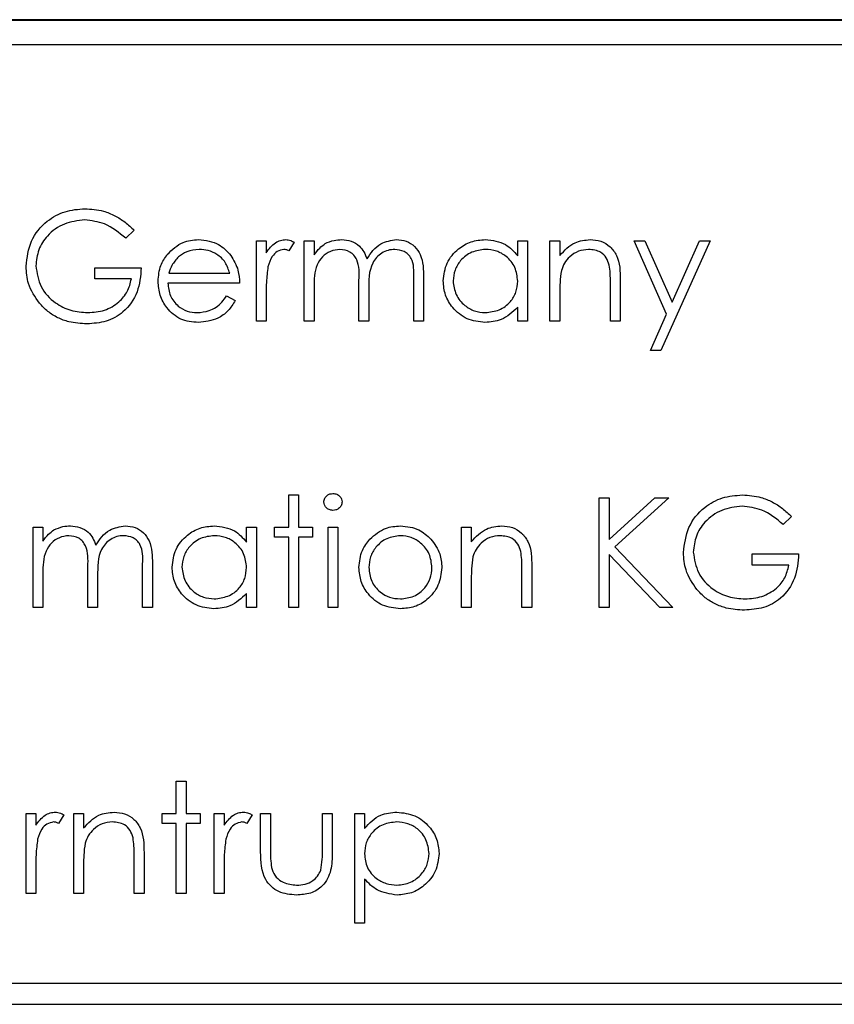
# Model space of a CAD drawing. Header units: millimetres. Extents: x 5 to 418, y 2 to 292.
# Tile 24 of 51: x 64.78 to 67.41, y 218.25 to 221.42. Entities that reach past the tile are written whole.
import ezdxf

# ---------------------------------------------------------------- set-up
doc = ezdxf.new("R2010")
doc.units = ezdxf.units.MM

msp = doc.modelspace()

# ---------------------------------------------------------------- linework, layer by layer
at = {"color": 7, "linetype": 'Continuous', "lineweight": 25}
for p, q in [((79.0788, 221.4187), (62.2455, 221.4187)), ((79.0788, 221.4164), (62.2455, 221.4164)), ((78.9978, 221.3377), (62.3311, 221.3377)), ((65.1525, 220.7413), (65.1254, 220.7156)), ((65.546, 220.7065), (65.5777, 220.7065)), ((65.546, 220.4487), (65.546, 220.7065)), ((65.5777, 220.7065), (65.5777, 220.6686)), ((65.6998, 220.7065), (65.7315, 220.7065)), ((65.6998, 220.4487), (65.6998, 220.7065)), ((65.7315, 220.7065), (65.7315, 220.6617)), ((66.3873, 220.6588), (66.3873, 220.7065)), ((66.3873, 220.7065), (66.4189, 220.7065)), ((66.4189, 220.7065), (66.4189, 220.4487)), ((66.4913, 220.7065), (66.523, 220.7065)), ((66.4913, 220.4487), (66.4913, 220.7065)), ((66.523, 220.7065), (66.523, 220.66)), ((66.7627, 220.7065), (66.7968, 220.7065)), ((66.8669, 220.4707), (66.7627, 220.7065)), ((66.7968, 220.7065), (66.8841, 220.5091)), ((67.0069, 220.7065), (66.8486, 220.3537)), ((66.8841, 220.5091), (66.9727, 220.7065)), ((66.9727, 220.7065), (67.0069, 220.7065)), ((65.6681, 220.7022), (65.6508, 220.6748)), ((65.0259, 220.6206), (65.1752, 220.6206)), ((65.0259, 220.5844), (65.0259, 220.6206)), ((65.1435, 220.5844), (65.0259, 220.5844)), ((65.2644, 220.6025), (65.4601, 220.6025)), ((65.8762, 220.4487), (65.8762, 220.5798)), ((66.0526, 220.4487), (66.0526, 220.5885)), ((66.0842, 220.5884), (66.0842, 220.4487)), ((66.7174, 220.5804), (66.7174, 220.4487)), ((65.4918, 220.5708), (65.2611, 220.5708)), ((65.7315, 220.5572), (65.7315, 220.4487)), ((65.9079, 220.549), (65.9079, 220.4487)), ((66.6858, 220.4487), (66.6858, 220.57)), ((65.4501, 220.5301), (65.4782, 220.5154)), ((65.5777, 220.5354), (65.5777, 220.4487)), ((66.523, 220.5419), (66.523, 220.4487)), ((66.3873, 220.4487), (66.3873, 220.4933)), ((66.8144, 220.3537), (66.8669, 220.4707)), ((65.5777, 220.4487), (65.546, 220.4487)), ((65.7315, 220.4487), (65.6998, 220.4487)), ((65.9079, 220.4487), (65.8762, 220.4487)), ((66.0842, 220.4487), (66.0526, 220.4487)), ((66.4189, 220.4487), (66.3873, 220.4487)), ((66.523, 220.4487), (66.4913, 220.4487)), ((66.7174, 220.4487), (66.6858, 220.4487)), ((66.8486, 220.3537), (66.8144, 220.3537)), ((65.6501, 219.8892), (65.6817, 219.8892)), ((65.6501, 219.7852), (65.6501, 219.8892)), ((65.6817, 219.8892), (65.6817, 219.7852)), ((66.6496, 219.8802), (66.6813, 219.8802)), ((66.6496, 219.5274), (66.6496, 219.8802)), ((66.6813, 219.7459), (66.8283, 219.8802)), ((66.6813, 219.8802), (66.6813, 219.7459)), ((66.8735, 219.8802), (66.7001, 219.7219)), ((66.8283, 219.8802), (66.8735, 219.8802)), ((67.2692, 219.82), (67.2421, 219.7943)), ((64.8269, 219.7852), (64.8586, 219.7852)), ((64.8269, 219.5274), (64.8269, 219.7852)), ((64.8586, 219.7852), (64.8586, 219.7404)), ((65.5144, 219.7375), (65.5144, 219.7852)), ((65.5144, 219.7852), (65.546, 219.7852)), ((65.546, 219.7852), (65.546, 219.5274)), ((65.6048, 219.7852), (65.6501, 219.7852)), ((65.6048, 219.7536), (65.6048, 219.7852)), ((65.6817, 219.7852), (65.7269, 219.7852)), ((65.7269, 219.7852), (65.7269, 219.7536)), ((65.7767, 219.7852), (65.8084, 219.7852)), ((65.7767, 219.5274), (65.7767, 219.7852)), ((65.8084, 219.7852), (65.8084, 219.5274)), ((66.2064, 219.7852), (66.238, 219.7852)), ((66.2064, 219.5274), (66.2064, 219.7852)), ((66.238, 219.7852), (66.238, 219.7387)), ((65.6501, 219.7536), (65.6048, 219.7536)), ((65.6501, 219.5274), (65.6501, 219.7536)), ((65.6817, 219.7536), (65.6817, 219.5274)), ((65.7269, 219.7536), (65.6817, 219.7536)), ((66.7001, 219.7219), (66.887, 219.5274)), ((66.6813, 219.6977), (66.6813, 219.5274)), ((66.8448, 219.5274), (66.6813, 219.6977)), ((67.1426, 219.6993), (67.2918, 219.6993)), ((67.1426, 219.6631), (67.1426, 219.6993)), ((65.0033, 219.5274), (65.0033, 219.6585)), ((65.1797, 219.5274), (65.1797, 219.6672)), ((65.2113, 219.6671), (65.2113, 219.5274)), ((66.4325, 219.6591), (66.4325, 219.5274)), ((67.2602, 219.6631), (67.1426, 219.6631)), ((64.8586, 219.6359), (64.8586, 219.5274)), ((65.035, 219.6277), (65.035, 219.5274)), ((66.4008, 219.5274), (66.4008, 219.6487)), ((66.238, 219.6206), (66.238, 219.5274)), ((65.5144, 219.5274), (65.5144, 219.572)), ((64.8586, 219.5274), (64.8269, 219.5274)), ((65.035, 219.5274), (65.0033, 219.5274)), ((65.2113, 219.5274), (65.1797, 219.5274)), ((65.546, 219.5274), (65.5144, 219.5274)), ((65.6817, 219.5274), (65.6501, 219.5274)), ((65.8084, 219.5274), (65.7767, 219.5274)), ((66.238, 219.5274), (66.2064, 219.5274)), ((66.4325, 219.5274), (66.4008, 219.5274)), ((66.6813, 219.5274), (66.6496, 219.5274)), ((66.887, 219.5274), (66.8448, 219.5274)), ((65.2882, 218.9679), (65.3199, 218.9679)), ((65.2882, 218.8639), (65.2882, 218.9679)), ((65.3199, 218.9679), (65.3199, 218.8639)), ((64.8043, 218.8639), (64.836, 218.8639)), ((64.8043, 218.6061), (64.8043, 218.8639)), ((64.836, 218.8639), (64.836, 218.826)), ((64.9264, 218.8596), (64.909, 218.8322)), ((64.9581, 218.8639), (64.9897, 218.8639)), ((64.9581, 218.6061), (64.9581, 218.8639)), ((64.9897, 218.8639), (64.9897, 218.8174)), ((65.243, 218.8639), (65.2882, 218.8639)), ((65.243, 218.8323), (65.243, 218.8639)), ((65.3199, 218.8639), (65.3651, 218.8639)), ((65.3651, 218.8639), (65.3651, 218.8323)), ((65.4103, 218.8639), (65.442, 218.8639)), ((65.4103, 218.6061), (65.4103, 218.8639)), ((65.442, 218.8639), (65.442, 218.826)), ((65.5325, 218.8596), (65.5151, 218.8322)), ((65.5596, 218.8639), (65.5913, 218.8639)), ((65.5596, 218.7407), (65.5596, 218.8639)), ((65.5913, 218.8639), (65.5913, 218.7443)), ((65.7586, 218.8639), (65.7903, 218.8639)), ((65.7586, 218.7443), (65.7586, 218.8639)), ((65.7903, 218.8639), (65.7903, 218.7384)), ((65.8626, 218.8639), (65.8943, 218.8639)), ((65.8626, 218.5111), (65.8626, 218.8639)), ((65.8943, 218.8639), (65.8943, 218.8162)), ((65.2882, 218.8323), (65.243, 218.8323)), ((65.2882, 218.6061), (65.2882, 218.8323)), ((65.3199, 218.8323), (65.3199, 218.6061)), ((65.3651, 218.8323), (65.3199, 218.8323)), ((65.1525, 218.6061), (65.1525, 218.7274)), ((65.1842, 218.7378), (65.1842, 218.6061)), ((64.836, 218.6928), (64.836, 218.6061)), ((64.9897, 218.6993), (64.9897, 218.6061)), ((65.442, 218.6928), (65.442, 218.6061)), ((65.8943, 218.6528), (65.8943, 218.5111)), ((64.836, 218.6061), (64.8043, 218.6061)), ((64.9897, 218.6061), (64.9581, 218.6061)), ((65.1842, 218.6061), (65.1525, 218.6061)), ((65.3199, 218.6061), (65.2882, 218.6061)), ((65.442, 218.6061), (65.4103, 218.6061)), ((65.8943, 218.5111), (65.8626, 218.5111)), ((70.029, 218.3166), (62.6957, 218.3166)), ((62.6957, 218.2499), (70.029, 218.2499))]:
    msp.add_line(p, q, dxfattribs=at)
for points, knots in [([(64.8043, 220.6252), (64.8078, 220.6529), (64.8147, 220.7082), (64.8655, 220.7702), (64.9287, 220.8053), (64.9723, 220.8088), (64.994, 220.8105)], [0, 0, 0, 0, 0.27959, 0.559072, 0.779411, 1, 1, 1, 1]), ([(64.994, 220.8105), (65.0142, 220.809), (65.0475, 220.8066), (65.0906, 220.7889), (65.1238, 220.7679), (65.143, 220.7501), (65.1525, 220.7413)], [0, 0, 0, 0, 0.339527, 0.559586, 0.779731, 1, 1, 1, 1]), ([(64.993, 220.7744), (64.9707, 220.7716), (64.926, 220.7662), (64.8739, 220.7285), (64.8419, 220.6793), (64.8379, 220.6442), (64.836, 220.6267)], [0, 0, 0, 0, 0.279847, 0.559555, 0.779847, 1, 1, 1, 1]), ([(65.1254, 220.7156), (65.1036, 220.7335), (65.0646, 220.7655), (65.0149, 220.7717), (64.993, 220.7744)], [0, 0, 0, 0, 0.55984, 1, 1, 1, 1]), ([(65.2591, 220.663), (65.2749, 220.6786), (65.3033, 220.7064), (65.3426, 220.7096), (65.3599, 220.711)], [0, 0, 0, 0, 0.558577, 1, 1, 1, 1]), ([(65.3599, 220.711), (65.3828, 220.7084), (65.4238, 220.7036), (65.4515, 220.6736), (65.4637, 220.6603)], [0, 0, 0, 0, 0.558919, 1, 1, 1, 1]), ([(65.5777, 220.6686), (65.5865, 220.6807), (65.5989, 220.6976), (65.6231, 220.7095), (65.6348, 220.7105), (65.6406, 220.711)], [0, 0, 0, 0, 0.5587877, 0.7794811, 1, 1, 1, 1]), ([(65.6406, 220.711), (65.6461, 220.7104), (65.6558, 220.7092), (65.6644, 220.7043), (65.6681, 220.7022)], [0, 0, 0, 0, 0.559243, 1, 1, 1, 1]), ([(65.7672, 220.698), (65.7767, 220.7022), (65.7937, 220.7096), (65.8122, 220.7106), (65.8204, 220.711)], [0, 0, 0, 0, 0.5597433, 1, 1, 1, 1]), ([(65.8204, 220.711), (65.8307, 220.71), (65.8513, 220.7079), (65.8849, 220.689), (65.8958, 220.664), (65.9024, 220.6488)], [0, 0, 0, 0, 0.280809, 0.561507, 1, 1, 1, 1]), ([(65.9024, 220.6488), (65.9083, 220.6582), (65.92, 220.6771), (65.951, 220.7036), (65.9795, 220.7082), (65.997, 220.711)], [0, 0, 0, 0, 0.281263, 0.562094, 1, 1, 1, 1]), ([(65.997, 220.711), (66.0077, 220.7101), (66.029, 220.7081), (66.0569, 220.6902), (66.0834, 220.6508), (66.0839, 220.6141), (66.0842, 220.5884)], [0, 0, 0, 0, 0.186885, 0.373579, 0.560268, 1, 1, 1, 1]), ([(66.1476, 220.5783), (66.15, 220.5981), (66.1549, 220.6376), (66.1923, 220.6806), (66.2364, 220.7071), (66.2674, 220.7097), (66.283, 220.711)], [0, 0, 0, 0, 0.279413, 0.559191, 0.779548, 1, 1, 1, 1]), ([(66.283, 220.711), (66.3062, 220.7084), (66.3478, 220.7037), (66.3752, 220.6725), (66.3873, 220.6588)], [0, 0, 0, 0, 0.559062, 1, 1, 1, 1]), ([(66.523, 220.66), (66.538, 220.6762), (66.5649, 220.7052), (66.6039, 220.7093), (66.621, 220.711)], [0, 0, 0, 0, 0.559141, 1, 1, 1, 1]), ([(66.621, 220.711), (66.6326, 220.71), (66.6557, 220.708), (66.6861, 220.6894), (66.7168, 220.6482), (66.7172, 220.6084), (66.7174, 220.5804)], [0, 0, 0, 0, 0.187021, 0.37389, 0.56061, 1, 1, 1, 1]), ([(65.3615, 220.6794), (65.3478, 220.6782), (65.3234, 220.6761), (65.3037, 220.6616), (65.2951, 220.6552)], [0, 0, 0, 0, 0.559458, 1, 1, 1, 1]), ([(65.4601, 220.6025), (65.4562, 220.6147), (65.4485, 220.6391), (65.4214, 220.6636), (65.3914, 220.677), (65.3715, 220.6786), (65.3615, 220.6794)], [0, 0, 0, 0, 0.280138, 0.559194, 0.779598, 1, 1, 1, 1]), ([(65.6346, 220.6794), (65.6271, 220.6778), (65.6122, 220.6745), (65.593, 220.6537), (65.587, 220.6352), (65.5833, 220.6238)], [0, 0, 0, 0, 0.278336, 0.558768, 1, 1, 1, 1]), ([(65.6508, 220.6748), (65.6479, 220.6761), (65.6427, 220.6785), (65.6371, 220.6791), (65.6346, 220.6794)], [0, 0, 0, 0, 0.560396, 1, 1, 1, 1]), ([(65.7315, 220.6617), (65.7372, 220.6694), (65.7474, 220.6833), (65.7612, 220.6935), (65.7672, 220.698)], [0, 0, 0, 0, 0.560148, 1, 1, 1, 1]), ([(65.8149, 220.6794), (65.8045, 220.6781), (65.7837, 220.6754), (65.7575, 220.6567), (65.732, 220.6181), (65.7317, 220.5823), (65.7315, 220.5572)], [0, 0, 0, 0, 0.186544, 0.37335, 0.56013, 1, 1, 1, 1]), ([(65.8762, 220.5798), (65.8772, 220.603), (65.8784, 220.6319), (65.8607, 220.661), (65.8431, 220.6756), (65.8261, 220.6779), (65.8149, 220.6794)], [0, 0, 0, 0, 0.500537, 0.625897, 0.751368, 1, 1, 1, 1]), ([(65.9915, 220.6794), (65.9841, 220.6788), (65.9695, 220.6777), (65.9493, 220.668), (65.9322, 220.654), (65.9074, 220.6171), (65.9076, 220.5792), (65.9079, 220.549)], [0, 0, 0, 0, 0.125317, 0.250662, 0.376086, 0.501515, 1, 1, 1, 1]), ([(66.0526, 220.5885), (66.0533, 220.6105), (66.0542, 220.6379), (66.0353, 220.6637), (66.018, 220.6764), (66.0021, 220.6782), (65.9915, 220.6794)], [0, 0, 0, 0, 0.499445, 0.624933, 0.750561, 1, 1, 1, 1]), ([(66.2834, 220.6794), (66.2683, 220.6776), (66.238, 220.6741), (66.2037, 220.6472), (66.1831, 220.6135), (66.1805, 220.5898), (66.1792, 220.578)], [0, 0, 0, 0, 0.2797672, 0.5592905, 0.7797189, 1, 1, 1, 1]), ([(66.3873, 220.577), (66.3856, 220.5923), (66.3822, 220.6229), (66.3537, 220.6565), (66.3194, 220.6765), (66.2954, 220.6784), (66.2834, 220.6794)], [0, 0, 0, 0, 0.27966, 0.55921, 0.779487, 1, 1, 1, 1]), ([(66.6155, 220.6794), (66.6044, 220.6782), (66.582, 220.6759), (66.5558, 220.6578), (66.5367, 220.636), (66.5308, 220.6194), (66.5278, 220.6111)], [0, 0, 0, 0, 0.2795525, 0.559373, 0.7797026, 1, 1, 1, 1]), ([(66.682, 220.6286), (66.6795, 220.6368), (66.6744, 220.6532), (66.6515, 220.6758), (66.6292, 220.678), (66.6155, 220.6794)], [0, 0, 0, 0, 0.281192, 0.561331, 1, 1, 1, 1]), ([(65.2294, 220.5769), (65.231, 220.5944), (65.2338, 220.6257), (65.2514, 220.6516), (65.2591, 220.663)], [0, 0, 0, 0, 0.559427, 1, 1, 1, 1]), ([(65.2951, 220.6552), (65.2874, 220.6465), (65.2736, 220.6309), (65.2672, 220.6112), (65.2644, 220.6025)], [0, 0, 0, 0, 0.558795, 1, 1, 1, 1]), ([(65.4637, 220.6603), (65.4729, 220.6448), (65.4893, 220.617), (65.491, 220.585), (65.4918, 220.5708)], [0, 0, 0, 0, 0.558897, 1, 1, 1, 1]), ([(64.8475, 220.5064), (64.8336, 220.5266), (64.8087, 220.5626), (64.8056, 220.6061), (64.8043, 220.6252)], [0, 0, 0, 0, 0.559317, 1, 1, 1, 1]), ([(64.836, 220.6267), (64.8396, 220.6033), (64.8468, 220.5567), (64.8936, 220.5074), (64.948, 220.4802), (64.9848, 220.4773), (65.0032, 220.4759)], [0, 0, 0, 0, 0.2790614, 0.5585842, 0.7792365, 1, 1, 1, 1]), ([(65.1752, 220.6206), (65.173, 220.5939), (65.1687, 220.5408), (65.124, 220.4779), (65.063, 220.4439), (65.0213, 220.4411), (65.0004, 220.4397)], [0, 0, 0, 0, 0.2803512, 0.5593674, 0.7793709, 1, 1, 1, 1]), ([(65.5833, 220.6238), (65.5813, 220.6074), (65.5775, 220.578), (65.5776, 220.5484), (65.5777, 220.5354)], [0, 0, 0, 0, 0.559636, 1, 1, 1, 1]), ([(66.5278, 220.6111), (66.5261, 220.5983), (66.5229, 220.5753), (66.5229, 220.5521), (66.523, 220.5419)], [0, 0, 0, 0, 0.5596576, 1, 1, 1, 1]), ([(66.6858, 220.57), (66.6858, 220.581), (66.686, 220.6006), (66.6832, 220.6201), (66.682, 220.6286)], [0, 0, 0, 0, 0.560255, 1, 1, 1, 1]), ([(65.0032, 220.4759), (65.0214, 220.4772), (65.0577, 220.48), (65.1024, 220.5063), (65.1334, 220.5425), (65.1401, 220.5704), (65.1435, 220.5844)], [0, 0, 0, 0, 0.280254, 0.559912, 0.779941, 1, 1, 1, 1]), ([(66.282, 220.4442), (66.2622, 220.4465), (66.2225, 220.4511), (66.1787, 220.4876), (66.1516, 220.5316), (66.1489, 220.5627), (66.1476, 220.5783)], [0, 0, 0, 0, 0.279573, 0.559333, 0.779589, 1, 1, 1, 1]), ([(66.1792, 220.578), (66.1814, 220.5629), (66.1856, 220.5328), (66.2134, 220.4992), (66.2475, 220.4793), (66.2712, 220.477), (66.2831, 220.4759)], [0, 0, 0, 0, 0.279429, 0.559146, 0.77957, 1, 1, 1, 1]), ([(66.2831, 220.4759), (66.2982, 220.4777), (66.3284, 220.4813), (66.3637, 220.5072), (66.3842, 220.5413), (66.3862, 220.5651), (66.3873, 220.577)], [0, 0, 0, 0, 0.279822, 0.559387, 0.779603, 1, 1, 1, 1]), ([(65.3591, 220.4442), (65.3395, 220.446), (65.3003, 220.4495), (65.2582, 220.4871), (65.2337, 220.5311), (65.2308, 220.5617), (65.2294, 220.5769)], [0, 0, 0, 0, 0.279885, 0.558859, 0.779462, 1, 1, 1, 1]), ([(65.2611, 220.5708), (65.2627, 220.5569), (65.266, 220.529), (65.2909, 220.4974), (65.3222, 220.4785), (65.3442, 220.4768), (65.3552, 220.4759)], [0, 0, 0, 0, 0.279963, 0.559359, 0.779526, 1, 1, 1, 1]), ([(65.3552, 220.4759), (65.3681, 220.4771), (65.3896, 220.4792), (65.4168, 220.4922), (65.4357, 220.5093), (65.4453, 220.5232), (65.4501, 220.5301)], [0, 0, 0, 0, 0.339465, 0.559626, 0.779498, 1, 1, 1, 1]), ([(65.4782, 220.5154), (65.471, 220.5037), (65.4566, 220.4804), (65.4161, 220.4504), (65.3807, 220.4466), (65.3591, 220.4442)], [0, 0, 0, 0, 0.280919, 0.561407, 1, 1, 1, 1]), ([(65.0004, 220.4397), (64.9808, 220.4408), (64.9485, 220.4427), (64.9062, 220.4586), (64.8736, 220.4786), (64.8562, 220.4971), (64.8475, 220.5064)], [0, 0, 0, 0, 0.339789, 0.559872, 0.779908, 1, 1, 1, 1]), ([(66.3873, 220.4933), (66.3706, 220.4774), (66.3407, 220.4491), (66.2999, 220.4457), (66.282, 220.4442)], [0, 0, 0, 0, 0.558763, 1, 1, 1, 1]), ([(65.7631, 219.8665), (65.7637, 219.8706), (65.7649, 219.879), (65.7731, 219.8877), (65.7826, 219.893), (65.7891, 219.8935), (65.7924, 219.8938)], [0, 0, 0, 0, 0.279289, 0.558897, 0.779452, 1, 1, 1, 1]), ([(65.7924, 219.8938), (65.7966, 219.8933), (65.805, 219.8925), (65.8146, 219.8854), (65.8209, 219.8764), (65.8216, 219.8698), (65.8219, 219.8665)], [0, 0, 0, 0, 0.279869, 0.559866, 0.779911, 1, 1, 1, 1]), ([(66.921, 219.7039), (66.9244, 219.7316), (66.9314, 219.7869), (66.9821, 219.8489), (67.0454, 219.884), (67.0889, 219.8875), (67.1107, 219.8892)], [0, 0, 0, 0, 0.27959, 0.559072, 0.779411, 1, 1, 1, 1]), ([(67.1107, 219.8892), (67.1309, 219.8878), (67.1642, 219.8853), (67.2073, 219.8676), (67.2405, 219.8466), (67.2596, 219.8289), (67.2692, 219.82)], [0, 0, 0, 0, 0.339527, 0.559586, 0.779731, 1, 1, 1, 1]), ([(65.7924, 219.8395), (65.7882, 219.8399), (65.78, 219.8408), (65.7705, 219.8479), (65.7642, 219.8567), (65.7635, 219.8632), (65.7631, 219.8665)], [0, 0, 0, 0, 0.279784, 0.559698, 0.779921, 1, 1, 1, 1]), ([(65.8219, 219.8665), (65.8213, 219.8623), (65.8201, 219.854), (65.8117, 219.8454), (65.8022, 219.8402), (65.7957, 219.8397), (65.7924, 219.8395)], [0, 0, 0, 0, 0.27916, 0.558862, 0.779356, 1, 1, 1, 1]), ([(67.1096, 219.8531), (67.0873, 219.8503), (67.0427, 219.8449), (66.9906, 219.8072), (66.9586, 219.758), (66.9546, 219.7229), (66.9526, 219.7054)], [0, 0, 0, 0, 0.279847, 0.559555, 0.779847, 1, 1, 1, 1]), ([(67.2421, 219.7943), (67.2203, 219.8122), (67.1813, 219.8442), (67.1315, 219.8504), (67.1096, 219.8531)], [0, 0, 0, 0, 0.5598397, 1, 1, 1, 1]), ([(64.8943, 219.7767), (64.9038, 219.7809), (64.9208, 219.7883), (64.9393, 219.7893), (64.9475, 219.7897)], [0, 0, 0, 0, 0.559743, 1, 1, 1, 1]), ([(64.9475, 219.7897), (64.9578, 219.7887), (64.9784, 219.7866), (65.012, 219.7677), (65.0229, 219.7427), (65.0295, 219.7275)], [0, 0, 0, 0, 0.2808091, 0.5615074, 1, 1, 1, 1]), ([(65.0295, 219.7275), (65.0354, 219.7369), (65.0471, 219.7558), (65.0781, 219.7823), (65.1066, 219.7869), (65.1241, 219.7897)], [0, 0, 0, 0, 0.281263, 0.562094, 1, 1, 1, 1]), ([(65.1241, 219.7897), (65.1348, 219.7888), (65.1561, 219.7868), (65.184, 219.7689), (65.2105, 219.7295), (65.211, 219.6928), (65.2113, 219.6671)], [0, 0, 0, 0, 0.186885, 0.373579, 0.560268, 1, 1, 1, 1]), ([(65.2747, 219.657), (65.2771, 219.6768), (65.282, 219.7163), (65.3194, 219.7593), (65.3635, 219.7858), (65.3945, 219.7884), (65.4101, 219.7897)], [0, 0, 0, 0, 0.279413, 0.559191, 0.779548, 1, 1, 1, 1]), ([(65.4101, 219.7897), (65.4333, 219.7871), (65.4749, 219.7824), (65.5023, 219.7512), (65.5144, 219.7375)], [0, 0, 0, 0, 0.5590621, 1, 1, 1, 1]), ([(65.9115, 219.7471), (65.9275, 219.7609), (65.956, 219.7856), (65.9933, 219.7885), (66.0098, 219.7897)], [0, 0, 0, 0, 0.55888, 1, 1, 1, 1]), ([(66.0098, 219.7897), (66.0307, 219.7876), (66.0681, 219.7837), (66.0956, 219.7584), (66.1077, 219.7473)], [0, 0, 0, 0, 0.559182, 1, 1, 1, 1]), ([(66.238, 219.7387), (66.2531, 219.7549), (66.28, 219.7839), (66.3189, 219.788), (66.3361, 219.7897)], [0, 0, 0, 0, 0.559141, 1, 1, 1, 1]), ([(66.3361, 219.7897), (66.3477, 219.7887), (66.3708, 219.7867), (66.4011, 219.7681), (66.4319, 219.7269), (66.4323, 219.6871), (66.4325, 219.6591)], [0, 0, 0, 0, 0.187021, 0.37389, 0.56061, 1, 1, 1, 1]), ([(64.8586, 219.7404), (64.8643, 219.7482), (64.8745, 219.762), (64.8883, 219.7722), (64.8943, 219.7767)], [0, 0, 0, 0, 0.560148, 1, 1, 1, 1]), ([(64.942, 219.7581), (64.9316, 219.7568), (64.9108, 219.7541), (64.8846, 219.7354), (64.8591, 219.6968), (64.8588, 219.661), (64.8586, 219.6359)], [0, 0, 0, 0, 0.186544, 0.37335, 0.56013, 1, 1, 1, 1]), ([(65.0033, 219.6585), (65.0043, 219.6817), (65.0055, 219.7106), (64.9878, 219.7397), (64.9702, 219.7543), (64.9532, 219.7566), (64.942, 219.7581)], [0, 0, 0, 0, 0.500537, 0.625897, 0.751368, 1, 1, 1, 1]), ([(65.1186, 219.7581), (65.1112, 219.7575), (65.0966, 219.7564), (65.0764, 219.7467), (65.0593, 219.7327), (65.0345, 219.6958), (65.0347, 219.6579), (65.035, 219.6277)], [0, 0, 0, 0, 0.125317, 0.250662, 0.376086, 0.501515, 1, 1, 1, 1]), ([(65.1797, 219.6672), (65.1804, 219.6892), (65.1813, 219.7166), (65.1624, 219.7424), (65.1451, 219.7551), (65.1292, 219.7569), (65.1186, 219.7581)], [0, 0, 0, 0, 0.499445, 0.624933, 0.750561, 1, 1, 1, 1]), ([(65.4105, 219.7581), (65.3954, 219.7563), (65.3651, 219.7528), (65.3308, 219.7259), (65.3102, 219.6922), (65.3076, 219.6685), (65.3063, 219.6567)], [0, 0, 0, 0, 0.279767, 0.559291, 0.779719, 1, 1, 1, 1]), ([(65.5144, 219.6558), (65.5127, 219.671), (65.5093, 219.7016), (65.4808, 219.7352), (65.4465, 219.7552), (65.4225, 219.7571), (65.4105, 219.7581)], [0, 0, 0, 0, 0.27966, 0.55921, 0.779487, 1, 1, 1, 1]), ([(66.0096, 219.7581), (65.9946, 219.7562), (65.9644, 219.7526), (65.9314, 219.7244), (65.9109, 219.6909), (65.9089, 219.6672), (65.9079, 219.6554)], [0, 0, 0, 0, 0.279484, 0.559256, 0.779547, 1, 1, 1, 1]), ([(66.1114, 219.6554), (66.1096, 219.6705), (66.1062, 219.7007), (66.0783, 219.7338), (66.0451, 219.7548), (66.0215, 219.757), (66.0096, 219.7581)], [0, 0, 0, 0, 0.279586, 0.559398, 0.779653, 1, 1, 1, 1]), ([(66.3306, 219.7581), (66.3194, 219.7569), (66.2971, 219.7546), (66.2708, 219.7365), (66.2518, 219.7147), (66.2458, 219.6981), (66.2429, 219.6898)], [0, 0, 0, 0, 0.279553, 0.559373, 0.779703, 1, 1, 1, 1]), ([(66.3971, 219.7073), (66.3946, 219.7155), (66.3895, 219.7319), (66.3666, 219.7545), (66.3442, 219.7567), (66.3306, 219.7581)], [0, 0, 0, 0, 0.281192, 0.561331, 1, 1, 1, 1]), ([(65.8762, 219.6556), (65.8781, 219.6746), (65.8814, 219.7086), (65.9023, 219.7353), (65.9115, 219.7471)], [0, 0, 0, 0, 0.559285, 1, 1, 1, 1]), ([(66.1077, 219.7473), (66.1191, 219.7319), (66.1395, 219.7044), (66.1419, 219.6706), (66.143, 219.6556)], [0, 0, 0, 0, 0.559216, 1, 1, 1, 1]), ([(66.2429, 219.6898), (66.2411, 219.677), (66.238, 219.654), (66.238, 219.6308), (66.238, 219.6206)], [0, 0, 0, 0, 0.559658, 1, 1, 1, 1]), ([(66.4008, 219.6487), (66.4009, 219.6597), (66.401, 219.6793), (66.3983, 219.6988), (66.3971, 219.7073)], [0, 0, 0, 0, 0.560255, 1, 1, 1, 1]), ([(66.9642, 219.5851), (66.9503, 219.6053), (66.9254, 219.6413), (66.9223, 219.6848), (66.921, 219.7039)], [0, 0, 0, 0, 0.559317, 1, 1, 1, 1]), ([(66.9526, 219.7054), (66.9562, 219.682), (66.9635, 219.6354), (67.0103, 219.5861), (67.0647, 219.5589), (67.1014, 219.556), (67.1198, 219.5546)], [0, 0, 0, 0, 0.279061, 0.558584, 0.779236, 1, 1, 1, 1]), ([(67.2918, 219.6993), (67.2897, 219.6726), (67.2853, 219.6195), (67.2407, 219.5566), (67.1797, 219.5227), (67.138, 219.5198), (67.1171, 219.5184)], [0, 0, 0, 0, 0.280351, 0.559367, 0.779371, 1, 1, 1, 1]), ([(67.1198, 219.5546), (67.138, 219.5559), (67.1744, 219.5587), (67.2191, 219.585), (67.2501, 219.6212), (67.2568, 219.6491), (67.2602, 219.6631)], [0, 0, 0, 0, 0.2802537, 0.5599124, 0.7799408, 1, 1, 1, 1]), ([(65.4091, 219.5229), (65.3893, 219.5252), (65.3496, 219.5299), (65.3058, 219.5663), (65.2787, 219.6103), (65.276, 219.6414), (65.2747, 219.657)], [0, 0, 0, 0, 0.2795734, 0.559333, 0.7795891, 1, 1, 1, 1]), ([(65.3063, 219.6567), (65.3085, 219.6416), (65.3127, 219.6115), (65.3405, 219.5779), (65.3746, 219.558), (65.3983, 219.5557), (65.4102, 219.5546)], [0, 0, 0, 0, 0.279429, 0.559146, 0.77957, 1, 1, 1, 1]), ([(65.4102, 219.5546), (65.4253, 219.5564), (65.4555, 219.56), (65.4908, 219.5859), (65.5113, 219.62), (65.5133, 219.6438), (65.5144, 219.6558)], [0, 0, 0, 0, 0.2798222, 0.5593866, 0.7796028, 1, 1, 1, 1]), ([(66.0098, 219.5229), (65.99, 219.5249), (65.9505, 219.5289), (65.9071, 219.5655), (65.8805, 219.6092), (65.8776, 219.6402), (65.8762, 219.6556)], [0, 0, 0, 0, 0.279776, 0.559179, 0.779592, 1, 1, 1, 1]), ([(65.9079, 219.6554), (65.9097, 219.6405), (65.9135, 219.6107), (65.9404, 219.5769), (65.9744, 219.5577), (65.9979, 219.5556), (66.0096, 219.5546)], [0, 0, 0, 0, 0.279618, 0.559167, 0.779512, 1, 1, 1, 1]), ([(66.0096, 219.5546), (66.0246, 219.5563), (66.0544, 219.5597), (66.0882, 219.5866), (66.1079, 219.6202), (66.1102, 219.6437), (66.1114, 219.6554)], [0, 0, 0, 0, 0.279745, 0.559113, 0.779606, 1, 1, 1, 1]), ([(66.143, 219.6556), (66.1406, 219.636), (66.1358, 219.5968), (66.1002, 219.5528), (66.0561, 219.5264), (66.0252, 219.5241), (66.0098, 219.5229)], [0, 0, 0, 0, 0.279521, 0.559381, 0.779507, 1, 1, 1, 1]), ([(65.5144, 219.572), (65.4977, 219.5561), (65.4678, 219.5278), (65.427, 219.5244), (65.4091, 219.5229)], [0, 0, 0, 0, 0.558763, 1, 1, 1, 1]), ([(67.1171, 219.5184), (67.0975, 219.5195), (67.0652, 219.5214), (67.0229, 219.5373), (66.9903, 219.5573), (66.9729, 219.5758), (66.9642, 219.5851)], [0, 0, 0, 0, 0.339789, 0.559872, 0.779908, 1, 1, 1, 1]), ([(64.836, 218.826), (64.8448, 218.8381), (64.8572, 218.855), (64.8814, 218.8669), (64.893, 218.8679), (64.8988, 218.8684)], [0, 0, 0, 0, 0.5587877, 0.7794811, 1, 1, 1, 1]), ([(64.8988, 218.8684), (64.9043, 218.8678), (64.9141, 218.8666), (64.9226, 218.8618), (64.9264, 218.8596)], [0, 0, 0, 0, 0.559243, 1, 1, 1, 1]), ([(64.9897, 218.8174), (65.0048, 218.8336), (65.0317, 218.8626), (65.0706, 218.8667), (65.0878, 218.8684)], [0, 0, 0, 0, 0.559141, 1, 1, 1, 1]), ([(65.0878, 218.8684), (65.0994, 218.8674), (65.1225, 218.8654), (65.1528, 218.8468), (65.1836, 218.8056), (65.184, 218.7658), (65.1842, 218.7378)], [0, 0, 0, 0, 0.187021, 0.37389, 0.56061, 1, 1, 1, 1]), ([(65.442, 218.826), (65.4509, 218.8381), (65.4632, 218.855), (65.4874, 218.8669), (65.4991, 218.8679), (65.5049, 218.8684)], [0, 0, 0, 0, 0.558788, 0.779481, 1, 1, 1, 1]), ([(65.5049, 218.8684), (65.5104, 218.8678), (65.5202, 218.8666), (65.5287, 218.8618), (65.5325, 218.8596)], [0, 0, 0, 0, 0.559243, 1, 1, 1, 1]), ([(65.8943, 218.8162), (65.9103, 218.8331), (65.9391, 218.8634), (65.9803, 218.8669), (65.9985, 218.8684)], [0, 0, 0, 0, 0.5584178, 1, 1, 1, 1]), ([(65.9985, 218.8684), (66.0182, 218.8662), (66.0578, 218.8617), (66.1019, 218.8258), (66.1297, 218.7824), (66.1326, 218.7513), (66.134, 218.7357)], [0, 0, 0, 0, 0.279627, 0.559432, 0.779703, 1, 1, 1, 1]), ([(64.8928, 218.8368), (64.8854, 218.8352), (64.8704, 218.8319), (64.8512, 218.8111), (64.8453, 218.7926), (64.8416, 218.7812)], [0, 0, 0, 0, 0.2783358, 0.5587681, 1, 1, 1, 1]), ([(64.909, 218.8322), (64.9061, 218.8335), (64.901, 218.8359), (64.8953, 218.8365), (64.8928, 218.8368)], [0, 0, 0, 0, 0.560396, 1, 1, 1, 1]), ([(65.0823, 218.8368), (65.0711, 218.8356), (65.0488, 218.8333), (65.0225, 218.8152), (65.0035, 218.7934), (64.9976, 218.7768), (64.9946, 218.7685)], [0, 0, 0, 0, 0.2795525, 0.559373, 0.7797026, 1, 1, 1, 1]), ([(65.1488, 218.786), (65.1463, 218.7942), (65.1412, 218.8106), (65.1183, 218.8332), (65.0959, 218.8354), (65.0823, 218.8368)], [0, 0, 0, 0, 0.281192, 0.561331, 1, 1, 1, 1]), ([(65.4989, 218.8368), (65.4914, 218.8352), (65.4765, 218.8319), (65.4573, 218.8111), (65.4513, 218.7926), (65.4477, 218.7812)], [0, 0, 0, 0, 0.278336, 0.558768, 1, 1, 1, 1]), ([(65.5151, 218.8322), (65.5122, 218.8335), (65.507, 218.8359), (65.5014, 218.8365), (65.4989, 218.8368)], [0, 0, 0, 0, 0.5603957, 1, 1, 1, 1]), ([(65.9982, 218.8368), (65.9829, 218.8352), (65.9524, 218.8319), (65.918, 218.8045), (65.8973, 218.7704), (65.8953, 218.7465), (65.8943, 218.7345)], [0, 0, 0, 0, 0.2797467, 0.559315, 0.7795146, 1, 1, 1, 1]), ([(66.1023, 218.7354), (66.1002, 218.7504), (66.096, 218.7806), (66.0682, 218.8142), (66.0338, 218.8335), (66.01, 218.8357), (65.9982, 218.8368)], [0, 0, 0, 0, 0.2793874, 0.5590918, 0.7795083, 1, 1, 1, 1]), ([(64.8416, 218.7812), (64.8395, 218.7648), (64.8358, 218.7354), (64.8359, 218.7058), (64.836, 218.6928)], [0, 0, 0, 0, 0.559636, 1, 1, 1, 1]), ([(65.1525, 218.7274), (65.1526, 218.7384), (65.1527, 218.758), (65.15, 218.7775), (65.1488, 218.786)], [0, 0, 0, 0, 0.560255, 1, 1, 1, 1]), ([(65.4477, 218.7812), (65.4456, 218.7648), (65.4418, 218.7354), (65.442, 218.7058), (65.442, 218.6928)], [0, 0, 0, 0, 0.559636, 1, 1, 1, 1]), ([(64.9946, 218.7685), (64.9928, 218.7557), (64.9897, 218.7327), (64.9897, 218.7095), (64.9897, 218.6993)], [0, 0, 0, 0, 0.559658, 1, 1, 1, 1]), ([(65.6751, 218.6016), (65.6555, 218.6032), (65.6164, 218.6062), (65.5616, 218.6578), (65.5604, 218.7093), (65.5596, 218.7407)], [0, 0, 0, 0, 0.28097, 0.559785, 1, 1, 1, 1]), ([(65.5913, 218.7443), (65.5912, 218.733), (65.5912, 218.7128), (65.5947, 218.6928), (65.5963, 218.6841)], [0, 0, 0, 0, 0.560377, 1, 1, 1, 1]), ([(65.7534, 218.6815), (65.7553, 218.6932), (65.7587, 218.714), (65.7586, 218.7351), (65.7586, 218.7443)], [0, 0, 0, 0, 0.559371, 1, 1, 1, 1]), ([(65.7903, 218.7384), (65.79, 218.7192), (65.7894, 218.6809), (65.7646, 218.6306), (65.7205, 218.6045), (65.6903, 218.6026), (65.6751, 218.6016)], [0, 0, 0, 0, 0.281501, 0.559646, 0.779298, 1, 1, 1, 1]), ([(65.8943, 218.7345), (65.896, 218.7192), (65.8993, 218.6888), (65.9282, 218.6554), (65.9629, 218.6367), (65.9868, 218.6344), (65.9987, 218.6333)], [0, 0, 0, 0, 0.279654, 0.558875, 0.779455, 1, 1, 1, 1]), ([(65.9987, 218.6333), (66.0137, 218.6351), (66.0439, 218.6389), (66.0778, 218.6662), (66.0983, 218.6999), (66.101, 218.7235), (66.1023, 218.7354)], [0, 0, 0, 0, 0.279628, 0.559247, 0.779775, 1, 1, 1, 1]), ([(66.134, 218.7357), (66.1317, 218.7159), (66.1271, 218.6762), (66.0902, 218.6326), (66.0462, 218.6056), (66.015, 218.6029), (65.9994, 218.6016)], [0, 0, 0, 0, 0.27954, 0.559273, 0.779559, 1, 1, 1, 1]), ([(65.5963, 218.6841), (65.6002, 218.6754), (65.608, 218.6581), (65.6363, 218.6375), (65.6606, 218.6349), (65.6754, 218.6333)], [0, 0, 0, 0, 0.280117, 0.560544, 1, 1, 1, 1]), ([(65.6754, 218.6333), (65.6846, 218.6338), (65.7029, 218.6349), (65.7264, 218.6459), (65.7442, 218.6619), (65.7503, 218.675), (65.7534, 218.6815)], [0, 0, 0, 0, 0.28027, 0.560007, 0.780074, 1, 1, 1, 1]), ([(65.9994, 218.6016), (65.9765, 218.6047), (65.9354, 218.6102), (65.9069, 218.6398), (65.8943, 218.6528)], [0, 0, 0, 0, 0.558466, 1, 1, 1, 1])]:
    msp.add_open_spline(points, degree=3, knots=knots, dxfattribs=at)

doc.saveas('drawing.dxf')
